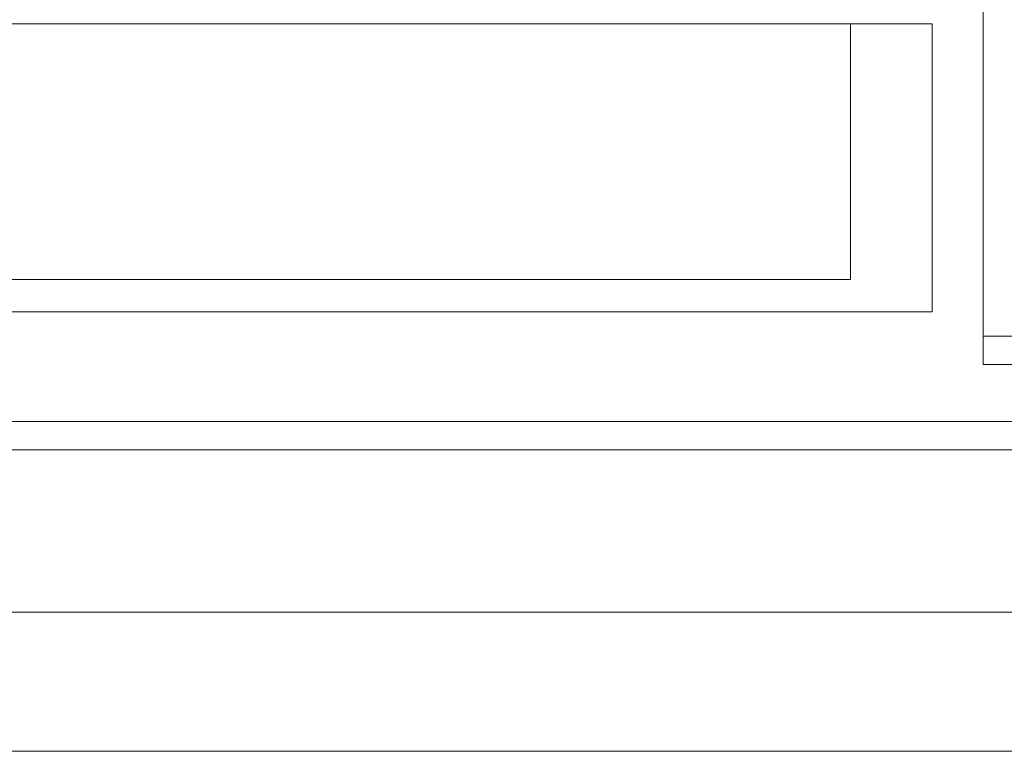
# Model space of a CAD drawing. Header units: millimetres. Extents: x 10908 to 11424, y -3584 to -2973.
# Tile 3 of 50: x 11147 to 11196, y -3584 to -3548. Entities that reach past the tile are written whole.
import ezdxf

# ---------------------------------------------------------------- set-up
doc = ezdxf.new("R2010")
doc.units = ezdxf.units.MM
doc.layers.add('1', color=7, linetype='Continuous', true_color=0xffffff)
doc.layers.add('7标注层', color=4, linetype='Continuous', lineweight=18)

msp = doc.modelspace()

# ---------------------------------------------------------------- linework, layer by layer
at = {"layer": '1', "color": 7, "linetype": 'Continuous', "lineweight": 18}
for p, q in [((11194.606, -3520.884), (11194.606, -3563.184)), ((11091.406, -3547.784), (11192.106, -3547.784)), ((11188.07, -3547.784), (11188.07, -3560.384)), ((11192.106, -3547.784), (11192.106, -3561.984)), ((11188.07, -3560.384), (11114.07, -3560.384)), ((11192.106, -3561.984), (11091.406, -3561.984)), ((11194.606, -3564.584), (11194.606, -3563.184)), ((11194.606, -3563.184), (11199.206, -3563.184)), ((11199.206, -3564.584), (11194.606, -3564.584)), ((11077.406, -3567.384), (11281.406, -3567.384)), ((11261.868, -3568.784), (11096.944, -3568.784))]:
    msp.add_line(p, q, dxfattribs=at)
at = {"layer": '7标注层', "color": 7}
msp.add_lwpolyline([(10907.762, -3576.784), (11423.75, -3576.784), (11423.75, -3583.639), (10907.762, -3583.639)], close=True, dxfattribs=at)

doc.saveas('drawing.dxf')
